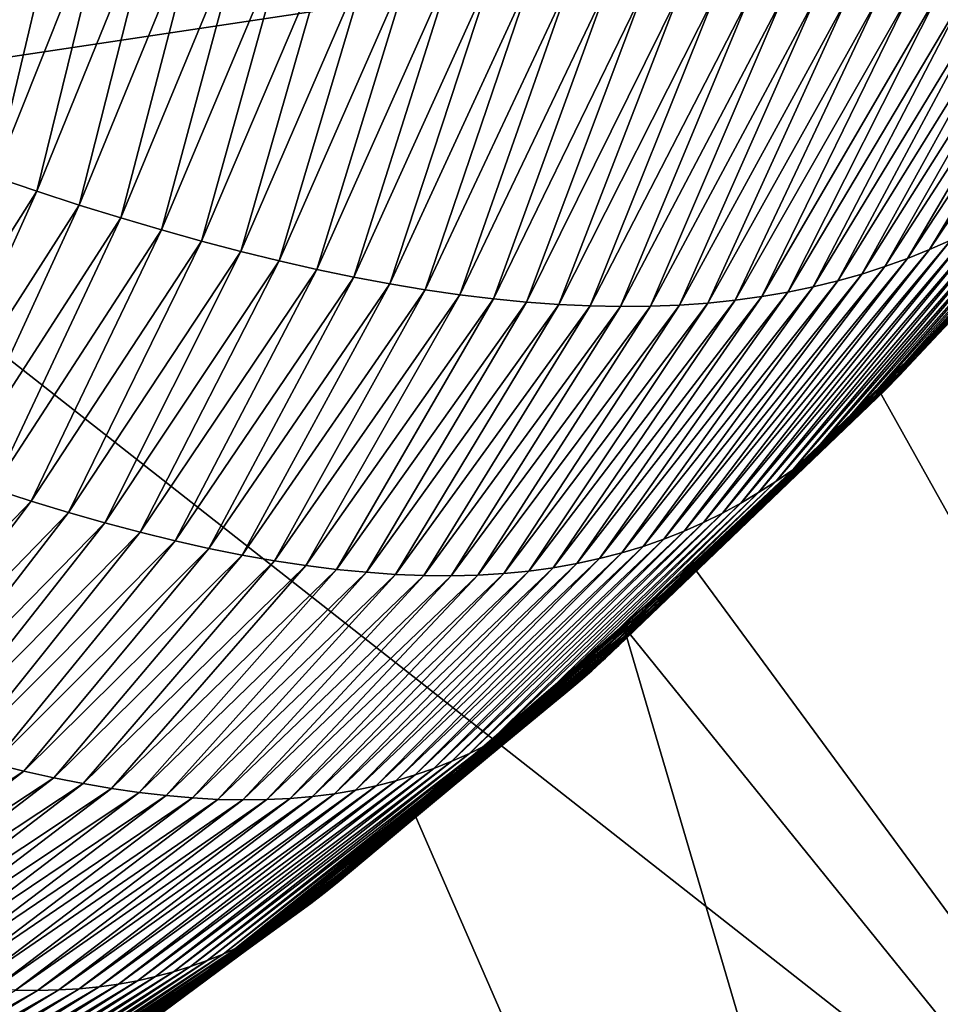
# Model space of a CAD drawing. Header units: millimetres. Extents: x -105 to 105, y -92 to 30.
# Tile 54 of 247: x 1.347 to 1.798, y -84.829 to -84.347. Entities that reach past the tile are written whole.
import ezdxf

# ---------------------------------------------------------------- set-up
doc = ezdxf.new("R2010")
doc.units = ezdxf.units.MM
doc.header["$LTSCALE"] = 59.53398
for name, color, linetype in [('36', 7, 'CONTINUOUS'), ('39', 7, 'CONTINUOUS'), ('48', 7, 'CONTINUOUS')]:
    doc.layers.add(name, color=color, linetype=linetype)

msp = doc.modelspace()

# ---------------------------------------------------------------- linework, layer by layer
at = {"layer": '36', "color": 7, "linetype": 'CONTINUOUS'}
for points in [[(1.80404, -84.49215, 58.3544), (2.25725, -85.40403, 58.60539), (1.76758, -84.52796, 58.3551), (1.80404, -84.49215, 58.3544)], [(1.76758, -84.52796, 58.3551), (2.25725, -85.40403, 58.60539), (1.67603, -84.61385, 58.35709), (1.76758, -84.52796, 58.3551)], [(1.67603, -84.61385, 58.35709), (2.25725, -85.40403, 58.60539), (1.64265, -84.64384, 58.3579), (1.67603, -84.61385, 58.35709)], [(1.64265, -84.64384, 58.3579), (1.93923, -85.6517, 58.61204), (1.53894, -84.73291, 58.36069), (1.64265, -84.64384, 58.3579)], [(2.25725, -85.40403, 58.60539), (1.93923, -85.6517, 58.61204), (1.64265, -84.64384, 58.3579), (2.25725, -85.40403, 58.60539)], [(1.53894, -84.73291, 58.36069), (1.93923, -85.6517, 58.61204), (1.40943, -84.836, 58.36475), (1.53894, -84.73291, 58.36069)]]:
    msp.add_3dface(points, dxfattribs=at)
at = {"layer": '39', "color": 7, "linetype": 'CONTINUOUS'}
for points in [[(1.34829, -84.26246, 58.28637), (1.29104, -84.40832, 58.29716), (1.32549, -84.25491, 58.28412), (1.34829, -84.26246, 58.28637)], [(1.31273, -84.4162, 58.29944), (1.29104, -84.40832, 58.29716), (1.34829, -84.26246, 58.28637), (1.31273, -84.4162, 58.29944)], [(1.37081, -84.26968, 58.2886), (1.31273, -84.4162, 58.29944), (1.34829, -84.26246, 58.28637), (1.37081, -84.26968, 58.2886)], [(1.33411, -84.4237, 58.30171), (1.31273, -84.4162, 58.29944), (1.37081, -84.26968, 58.2886), (1.33411, -84.4237, 58.30171)], [(1.39304, -84.27657, 58.29082), (1.33411, -84.4237, 58.30171), (1.37081, -84.26968, 58.2886), (1.39304, -84.27657, 58.29082)], [(1.35514, -84.43082, 58.30395), (1.33411, -84.4237, 58.30171), (1.39304, -84.27657, 58.29082), (1.35514, -84.43082, 58.30395)], [(1.41498, -84.28312, 58.29302), (1.35514, -84.43082, 58.30395), (1.39304, -84.27657, 58.29082), (1.41498, -84.28312, 58.29302)], [(1.37584, -84.43755, 58.30617), (1.35514, -84.43082, 58.30395), (1.41498, -84.28312, 58.29302), (1.37584, -84.43755, 58.30617)], [(1.43661, -84.28931, 58.29521), (1.37584, -84.43755, 58.30617), (1.41498, -84.28312, 58.29302), (1.43661, -84.28931, 58.29521)], [(1.39619, -84.44388, 58.30836), (1.37584, -84.43755, 58.30617), (1.43661, -84.28931, 58.29521), (1.39619, -84.44388, 58.30836)], [(1.45792, -84.29514, 58.29738), (1.39619, -84.44388, 58.30836), (1.43661, -84.28931, 58.29521), (1.45792, -84.29514, 58.29738)], [(1.41617, -84.44979, 58.31052), (1.39619, -84.44388, 58.30836), (1.45792, -84.29514, 58.29738), (1.41617, -84.44979, 58.31052)], [(1.47891, -84.30061, 58.29952), (1.41617, -84.44979, 58.31052), (1.45792, -84.29514, 58.29738), (1.47891, -84.30061, 58.29952)], [(1.43579, -84.45529, 58.31265), (1.41617, -84.44979, 58.31052), (1.47891, -84.30061, 58.29952), (1.43579, -84.45529, 58.31265)], [(1.49956, -84.30569, 58.30164), (1.43579, -84.45529, 58.31265), (1.47891, -84.30061, 58.29952), (1.49956, -84.30569, 58.30164)], [(1.45504, -84.46035, 58.31474), (1.43579, -84.45529, 58.31265), (1.49956, -84.30569, 58.30164), (1.45504, -84.46035, 58.31474)], [(1.51988, -84.31039, 58.30374), (1.45504, -84.46035, 58.31474), (1.49956, -84.30569, 58.30164), (1.51988, -84.31039, 58.30374)], [(1.47389, -84.46498, 58.31679), (1.45504, -84.46035, 58.31474), (1.51988, -84.31039, 58.30374), (1.47389, -84.46498, 58.31679)], [(1.53985, -84.3147, 58.30581), (1.47389, -84.46498, 58.31679), (1.51988, -84.31039, 58.30374), (1.53985, -84.3147, 58.30581)], [(1.49236, -84.46917, 58.31881), (1.47389, -84.46498, 58.31679), (1.53985, -84.3147, 58.30581), (1.49236, -84.46917, 58.31881)], [(1.55948, -84.31862, 58.30785), (1.49236, -84.46917, 58.31881), (1.53985, -84.3147, 58.30581), (1.55948, -84.31862, 58.30785)], [(1.80302, -84.45478, 58.34866), (1.79254, -84.45942, 58.34799), (1.89135, -84.31258, 58.34113), (1.80302, -84.45478, 58.34866)], [(1.89135, -84.31258, 58.34113), (1.79254, -84.45942, 58.34799), (1.87885, -84.31643, 58.34005), (1.89135, -84.31258, 58.34113)], [(1.51045, -84.47292, 58.32077), (1.49236, -84.46917, 58.31881), (1.55948, -84.31862, 58.30785), (1.51045, -84.47292, 58.32077)], [(1.57876, -84.32216, 58.30985), (1.51045, -84.47292, 58.32077), (1.55948, -84.31862, 58.30785), (1.57876, -84.32216, 58.30985)], [(1.79254, -84.45942, 58.34799), (1.78177, -84.46375, 58.34726), (1.87885, -84.31643, 58.34005), (1.79254, -84.45942, 58.34799)], [(1.87885, -84.31643, 58.34005), (1.78177, -84.46375, 58.34726), (1.86606, -84.31998, 58.33891), (1.87885, -84.31643, 58.34005)], [(1.52814, -84.47623, 58.32269), (1.51045, -84.47292, 58.32077), (1.57876, -84.32216, 58.30985), (1.52814, -84.47623, 58.32269)], [(1.5977, -84.3253, 58.31183), (1.52814, -84.47623, 58.32269), (1.57876, -84.32216, 58.30985), (1.5977, -84.3253, 58.31183)], [(1.77069, -84.46775, 58.34646), (1.75931, -84.47142, 58.34559), (1.85297, -84.3232, 58.33772), (1.77069, -84.46775, 58.34646)], [(1.85297, -84.3232, 58.33772), (1.75931, -84.47142, 58.34559), (1.83956, -84.32609, 58.33647), (1.85297, -84.3232, 58.33772)], [(1.78177, -84.46375, 58.34726), (1.77069, -84.46775, 58.34646), (1.86606, -84.31998, 58.33891), (1.78177, -84.46375, 58.34726)], [(1.86606, -84.31998, 58.33891), (1.77069, -84.46775, 58.34646), (1.85297, -84.3232, 58.33772), (1.86606, -84.31998, 58.33891)], [(1.54545, -84.47911, 58.32457), (1.52814, -84.47623, 58.32269), (1.5977, -84.3253, 58.31183), (1.54545, -84.47911, 58.32457)], [(1.61629, -84.32805, 58.31377), (1.54545, -84.47911, 58.32457), (1.5977, -84.3253, 58.31183), (1.61629, -84.32805, 58.31377)], [(1.56238, -84.48155, 58.32639), (1.54545, -84.47911, 58.32457), (1.61629, -84.32805, 58.31377), (1.56238, -84.48155, 58.32639)], [(1.63452, -84.33042, 58.31568), (1.56238, -84.48155, 58.32639), (1.61629, -84.32805, 58.31377), (1.63452, -84.33042, 58.31568)], [(1.7476, -84.47472, 58.34465), (1.73555, -84.47767, 58.34365), (1.82584, -84.32865, 58.33517), (1.7476, -84.47472, 58.34465)], [(1.82584, -84.32865, 58.33517), (1.73555, -84.47767, 58.34365), (1.8118, -84.33085, 58.33382), (1.82584, -84.32865, 58.33517)], [(1.75931, -84.47142, 58.34559), (1.7476, -84.47472, 58.34465), (1.83956, -84.32609, 58.33647), (1.75931, -84.47142, 58.34559)], [(1.83956, -84.32609, 58.33647), (1.7476, -84.47472, 58.34465), (1.82584, -84.32865, 58.33517), (1.83956, -84.32609, 58.33647)], [(1.57892, -84.48356, 58.32817), (1.56238, -84.48155, 58.32639), (1.63452, -84.33042, 58.31568), (1.57892, -84.48356, 58.32817)], [(1.65241, -84.33239, 58.31755), (1.57892, -84.48356, 58.32817), (1.63452, -84.33042, 58.31568), (1.65241, -84.33239, 58.31755)], [(1.59507, -84.48514, 58.32988), (1.57892, -84.48356, 58.32817), (1.65241, -84.33239, 58.31755), (1.59507, -84.48514, 58.32988)], [(1.66994, -84.33398, 58.31938), (1.59507, -84.48514, 58.32988), (1.65241, -84.33239, 58.31755), (1.66994, -84.33398, 58.31938)], [(1.61083, -84.48628, 58.33155), (1.59507, -84.48514, 58.32988), (1.66994, -84.33398, 58.31938), (1.61083, -84.48628, 58.33155)], [(1.68712, -84.33518, 58.32117), (1.61083, -84.48628, 58.33155), (1.66994, -84.33398, 58.31938), (1.68712, -84.33518, 58.32117)], [(1.71043, -84.48243, 58.34143), (1.69733, -84.48423, 58.34021), (1.78271, -84.33419, 58.33095), (1.71043, -84.48243, 58.34143)], [(1.78271, -84.33419, 58.33095), (1.69733, -84.48423, 58.34021), (1.76766, -84.33531, 58.32944), (1.78271, -84.33419, 58.33095)], [(1.72317, -84.48024, 58.34257), (1.71043, -84.48243, 58.34143), (1.79742, -84.3327, 58.33241), (1.72317, -84.48024, 58.34257)], [(1.79742, -84.3327, 58.33241), (1.71043, -84.48243, 58.34143), (1.78271, -84.33419, 58.33095), (1.79742, -84.3327, 58.33241)], [(1.73555, -84.47767, 58.34365), (1.72317, -84.48024, 58.34257), (1.8118, -84.33085, 58.33382), (1.73555, -84.47767, 58.34365)], [(1.8118, -84.33085, 58.33382), (1.72317, -84.48024, 58.34257), (1.79742, -84.3327, 58.33241), (1.8118, -84.33085, 58.33382)], [(1.62621, -84.487, 58.33315), (1.61083, -84.48628, 58.33155), (1.68712, -84.33518, 58.32117), (1.62621, -84.487, 58.33315)], [(1.70394, -84.33598, 58.32292), (1.62621, -84.487, 58.33315), (1.68712, -84.33518, 58.32117), (1.70394, -84.33598, 58.32292)], [(1.6412, -84.4873, 58.33469), (1.62621, -84.487, 58.33315), (1.70394, -84.33598, 58.32292), (1.6412, -84.4873, 58.33469)], [(1.72041, -84.3364, 58.32462), (1.6412, -84.4873, 58.33469), (1.70394, -84.33598, 58.32292), (1.72041, -84.3364, 58.32462)], [(1.65581, -84.48716, 58.33617), (1.6412, -84.4873, 58.33469), (1.72041, -84.3364, 58.32462), (1.65581, -84.48716, 58.33617)], [(1.73651, -84.33642, 58.32628), (1.65581, -84.48716, 58.33617), (1.72041, -84.3364, 58.32462), (1.73651, -84.33642, 58.32628)], [(1.67003, -84.4866, 58.33759), (1.65581, -84.48716, 58.33617), (1.73651, -84.33642, 58.32628), (1.67003, -84.4866, 58.33759)], [(1.68387, -84.48562, 58.33893), (1.67003, -84.4866, 58.33759), (1.75226, -84.33606, 58.32788), (1.68387, -84.48562, 58.33893)], [(1.75226, -84.33606, 58.32788), (1.67003, -84.4866, 58.33759), (1.73651, -84.33642, 58.32628), (1.75226, -84.33606, 58.32788)], [(1.69733, -84.48423, 58.34021), (1.68387, -84.48562, 58.33893), (1.76766, -84.33531, 58.32944), (1.69733, -84.48423, 58.34021)], [(1.76766, -84.33531, 58.32944), (1.68387, -84.48562, 58.33893), (1.75226, -84.33606, 58.32788), (1.76766, -84.33531, 58.32944)], [(1.79827, -84.49892, 58.35465), (1.79154, -84.50638, 58.35489), (1.91866, -84.37184, 58.35242), (1.79827, -84.49892, 58.35465)], [(1.91866, -84.37184, 58.35242), (1.79154, -84.50638, 58.35489), (1.91075, -84.3793, 58.35238), (1.91866, -84.37184, 58.35242)], [(1.79154, -84.50638, 58.35489), (1.78475, -84.51379, 58.35512), (1.91075, -84.3793, 58.35238), (1.79154, -84.50638, 58.35489)], [(1.91075, -84.3793, 58.35238), (1.78475, -84.51379, 58.35512), (1.90273, -84.38667, 58.35231), (1.91075, -84.3793, 58.35238)], [(1.78475, -84.51379, 58.35512), (1.77785, -84.52108, 58.35532), (1.90273, -84.38667, 58.35231), (1.78475, -84.51379, 58.35512)], [(1.90273, -84.38667, 58.35231), (1.77785, -84.52108, 58.35532), (1.89459, -84.39389, 58.35221), (1.90273, -84.38667, 58.35231)], [(1.77785, -84.52108, 58.35532), (1.77085, -84.52822, 58.35549), (1.89459, -84.39389, 58.35221), (1.77785, -84.52108, 58.35532)], [(1.89459, -84.39389, 58.35221), (1.77085, -84.52822, 58.35549), (1.88631, -84.40094, 58.35207), (1.89459, -84.39389, 58.35221)], [(1.77085, -84.52822, 58.35549), (1.76371, -84.5352, 58.35561), (1.88631, -84.40094, 58.35207), (1.77085, -84.52822, 58.35549)], [(1.88631, -84.40094, 58.35207), (1.76371, -84.5352, 58.35561), (1.87787, -84.40782, 58.35189), (1.88631, -84.40094, 58.35207)], [(1.76371, -84.5352, 58.35561), (1.75643, -84.54202, 58.3557), (1.87787, -84.40782, 58.35189), (1.76371, -84.5352, 58.35561)], [(1.87787, -84.40782, 58.35189), (1.75643, -84.54202, 58.3557), (1.86926, -84.4145, 58.35167), (1.87787, -84.40782, 58.35189)], [(1.75643, -84.54202, 58.3557), (1.74899, -84.54865, 58.35575), (1.86926, -84.4145, 58.35167), (1.75643, -84.54202, 58.3557)], [(1.86926, -84.4145, 58.35167), (1.74899, -84.54865, 58.35575), (1.86047, -84.42099, 58.3514), (1.86926, -84.4145, 58.35167)], [(1.74899, -84.54865, 58.35575), (1.74137, -84.55508, 58.35574), (1.86047, -84.42099, 58.3514), (1.74899, -84.54865, 58.35575)], [(1.86047, -84.42099, 58.3514), (1.74137, -84.55508, 58.35574), (1.85148, -84.42725, 58.35109), (1.86047, -84.42099, 58.3514)], [(1.35514, -84.43082, 58.30395), (1.27566, -84.55615, 58.31257), (1.33411, -84.4237, 58.30171), (1.35514, -84.43082, 58.30395)], [(1.74137, -84.55508, 58.35574), (1.73356, -84.5613, 58.35569), (1.85148, -84.42725, 58.35109), (1.74137, -84.55508, 58.35574)], [(1.85148, -84.42725, 58.35109), (1.73356, -84.5613, 58.35569), (1.84227, -84.43329, 58.35072), (1.85148, -84.42725, 58.35109)], [(1.29537, -84.56341, 58.31481), (1.27566, -84.55615, 58.31257), (1.35514, -84.43082, 58.30395), (1.29537, -84.56341, 58.31481)], [(1.37584, -84.43755, 58.30617), (1.29537, -84.56341, 58.31481), (1.35514, -84.43082, 58.30395), (1.37584, -84.43755, 58.30617)], [(1.73356, -84.5613, 58.35569), (1.72554, -84.56728, 58.35558), (1.84227, -84.43329, 58.35072), (1.73356, -84.5613, 58.35569)], [(1.84227, -84.43329, 58.35072), (1.72554, -84.56728, 58.35558), (1.83283, -84.43907, 58.35029), (1.84227, -84.43329, 58.35072)], [(1.31473, -84.57025, 58.31702), (1.29537, -84.56341, 58.31481), (1.37584, -84.43755, 58.30617), (1.31473, -84.57025, 58.31702)], [(1.39619, -84.44388, 58.30836), (1.31473, -84.57025, 58.31702), (1.37584, -84.43755, 58.30617), (1.39619, -84.44388, 58.30836)], [(1.72554, -84.56728, 58.35558), (1.71731, -84.57301, 58.35541), (1.83283, -84.43907, 58.35029), (1.72554, -84.56728, 58.35558)], [(1.83283, -84.43907, 58.35029), (1.71731, -84.57301, 58.35541), (1.82316, -84.44459, 58.34981), (1.83283, -84.43907, 58.35029)], [(1.33372, -84.57667, 58.3192), (1.31473, -84.57025, 58.31702), (1.39619, -84.44388, 58.30836), (1.33372, -84.57667, 58.3192)], [(1.41617, -84.44979, 58.31052), (1.33372, -84.57667, 58.3192), (1.39619, -84.44388, 58.30836), (1.41617, -84.44979, 58.31052)], [(1.71731, -84.57301, 58.35541), (1.70883, -84.57847, 58.35518), (1.82316, -84.44459, 58.34981), (1.71731, -84.57301, 58.35541)], [(1.82316, -84.44459, 58.34981), (1.70883, -84.57847, 58.35518), (1.81322, -84.44983, 58.34927), (1.82316, -84.44459, 58.34981)], [(1.35233, -84.58266, 58.32133), (1.33372, -84.57667, 58.3192), (1.41617, -84.44979, 58.31052), (1.35233, -84.58266, 58.32133)], [(1.43579, -84.45529, 58.31265), (1.35233, -84.58266, 58.32133), (1.41617, -84.44979, 58.31052), (1.43579, -84.45529, 58.31265)], [(1.70883, -84.57847, 58.35518), (1.7001, -84.58364, 58.35488), (1.81322, -84.44983, 58.34927), (1.70883, -84.57847, 58.35518)], [(1.81322, -84.44983, 58.34927), (1.7001, -84.58364, 58.35488), (1.80302, -84.45478, 58.34866), (1.81322, -84.44983, 58.34927)], [(1.7001, -84.58364, 58.35488), (1.6911, -84.58853, 58.35451), (1.80302, -84.45478, 58.34866), (1.7001, -84.58364, 58.35488)], [(1.80302, -84.45478, 58.34866), (1.6911, -84.58853, 58.35451), (1.79254, -84.45942, 58.34799), (1.80302, -84.45478, 58.34866)], [(1.37055, -84.5882, 58.32342), (1.35233, -84.58266, 58.32133), (1.43579, -84.45529, 58.31265), (1.37055, -84.5882, 58.32342)], [(1.45504, -84.46035, 58.31474), (1.37055, -84.5882, 58.32342), (1.43579, -84.45529, 58.31265), (1.45504, -84.46035, 58.31474)], [(1.6911, -84.58853, 58.35451), (1.68183, -84.5931, 58.35407), (1.79254, -84.45942, 58.34799), (1.6911, -84.58853, 58.35451)], [(1.79254, -84.45942, 58.34799), (1.68183, -84.5931, 58.35407), (1.78177, -84.46375, 58.34726), (1.79254, -84.45942, 58.34799)], [(1.38838, -84.59329, 58.32547), (1.37055, -84.5882, 58.32342), (1.45504, -84.46035, 58.31474), (1.38838, -84.59329, 58.32547)], [(1.47389, -84.46498, 58.31679), (1.38838, -84.59329, 58.32547), (1.45504, -84.46035, 58.31474), (1.47389, -84.46498, 58.31679)], [(1.68183, -84.5931, 58.35407), (1.67226, -84.59734, 58.35356), (1.78177, -84.46375, 58.34726), (1.68183, -84.5931, 58.35407)], [(1.78177, -84.46375, 58.34726), (1.67226, -84.59734, 58.35356), (1.77069, -84.46775, 58.34646), (1.78177, -84.46375, 58.34726)], [(1.40581, -84.59792, 58.32746), (1.38838, -84.59329, 58.32547), (1.47389, -84.46498, 58.31679), (1.40581, -84.59792, 58.32746)], [(1.49236, -84.46917, 58.31881), (1.40581, -84.59792, 58.32746), (1.47389, -84.46498, 58.31679), (1.49236, -84.46917, 58.31881)], [(1.42284, -84.60209, 58.32941), (1.40581, -84.59792, 58.32746), (1.49236, -84.46917, 58.31881), (1.42284, -84.60209, 58.32941)], [(1.51045, -84.47292, 58.32077), (1.42284, -84.60209, 58.32941), (1.49236, -84.46917, 58.31881), (1.51045, -84.47292, 58.32077)], [(1.67226, -84.59734, 58.35356), (1.6624, -84.60125, 58.35298), (1.77069, -84.46775, 58.34646), (1.67226, -84.59734, 58.35356)], [(1.77069, -84.46775, 58.34646), (1.6624, -84.60125, 58.35298), (1.75931, -84.47142, 58.34559), (1.77069, -84.46775, 58.34646)], [(1.43946, -84.6058, 58.3313), (1.42284, -84.60209, 58.32941), (1.51045, -84.47292, 58.32077), (1.43946, -84.6058, 58.3313)], [(1.52814, -84.47623, 58.32269), (1.43946, -84.6058, 58.3313), (1.51045, -84.47292, 58.32077), (1.52814, -84.47623, 58.32269)], [(1.6624, -84.60125, 58.35298), (1.65222, -84.60481, 58.35232), (1.75931, -84.47142, 58.34559), (1.6624, -84.60125, 58.35298)], [(1.75931, -84.47142, 58.34559), (1.65222, -84.60481, 58.35232), (1.7476, -84.47472, 58.34465), (1.75931, -84.47142, 58.34559)], [(1.45569, -84.60905, 58.33313), (1.43946, -84.6058, 58.3313), (1.52814, -84.47623, 58.32269), (1.45569, -84.60905, 58.33313)], [(1.54545, -84.47911, 58.32457), (1.45569, -84.60905, 58.33313), (1.52814, -84.47623, 58.32269), (1.54545, -84.47911, 58.32457)], [(1.64171, -84.608, 58.35158), (1.63086, -84.61082, 58.35076), (1.73555, -84.47767, 58.34365), (1.64171, -84.608, 58.35158)], [(1.73555, -84.47767, 58.34365), (1.63086, -84.61082, 58.35076), (1.72317, -84.48024, 58.34257), (1.73555, -84.47767, 58.34365)], [(1.65222, -84.60481, 58.35232), (1.64171, -84.608, 58.35158), (1.7476, -84.47472, 58.34465), (1.65222, -84.60481, 58.35232)], [(1.7476, -84.47472, 58.34465), (1.64171, -84.608, 58.35158), (1.73555, -84.47767, 58.34365), (1.7476, -84.47472, 58.34465)], [(1.47151, -84.61184, 58.3349), (1.45569, -84.60905, 58.33313), (1.54545, -84.47911, 58.32457), (1.47151, -84.61184, 58.3349)], [(1.56238, -84.48155, 58.32639), (1.47151, -84.61184, 58.3349), (1.54545, -84.47911, 58.32457), (1.56238, -84.48155, 58.32639)], [(1.48694, -84.61418, 58.33662), (1.47151, -84.61184, 58.3349), (1.56238, -84.48155, 58.32639), (1.48694, -84.61418, 58.33662)], [(1.57892, -84.48356, 58.32817), (1.48694, -84.61418, 58.33662), (1.56238, -84.48155, 58.32639), (1.57892, -84.48356, 58.32817)], [(1.50197, -84.61608, 58.33827), (1.48694, -84.61418, 58.33662), (1.57892, -84.48356, 58.32817), (1.50197, -84.61608, 58.33827)], [(1.59507, -84.48514, 58.32988), (1.50197, -84.61608, 58.33827), (1.57892, -84.48356, 58.32817), (1.59507, -84.48514, 58.32988)], [(1.61966, -84.61324, 58.34986), (1.60811, -84.61527, 58.34888), (1.71043, -84.48243, 58.34143), (1.61966, -84.61324, 58.34986)], [(1.71043, -84.48243, 58.34143), (1.60811, -84.61527, 58.34888), (1.69733, -84.48423, 58.34021), (1.71043, -84.48243, 58.34143)], [(1.63086, -84.61082, 58.35076), (1.61966, -84.61324, 58.34986), (1.72317, -84.48024, 58.34257), (1.63086, -84.61082, 58.35076)], [(1.72317, -84.48024, 58.34257), (1.61966, -84.61324, 58.34986), (1.71043, -84.48243, 58.34143), (1.72317, -84.48024, 58.34257)], [(1.51661, -84.61752, 58.33985), (1.50197, -84.61608, 58.33827), (1.59507, -84.48514, 58.32988), (1.51661, -84.61752, 58.33985)], [(1.61083, -84.48628, 58.33155), (1.51661, -84.61752, 58.33985), (1.59507, -84.48514, 58.32988), (1.61083, -84.48628, 58.33155)], [(1.53085, -84.61852, 58.34136), (1.51661, -84.61752, 58.33985), (1.61083, -84.48628, 58.33155), (1.53085, -84.61852, 58.34136)], [(1.62621, -84.487, 58.33315), (1.53085, -84.61852, 58.34136), (1.61083, -84.48628, 58.33155), (1.62621, -84.487, 58.33315)], [(1.5447, -84.61907, 58.34281), (1.53085, -84.61852, 58.34136), (1.62621, -84.487, 58.33315), (1.5447, -84.61907, 58.34281)], [(1.6412, -84.4873, 58.33469), (1.5447, -84.61907, 58.34281), (1.62621, -84.487, 58.33315), (1.6412, -84.4873, 58.33469)], [(1.55816, -84.61918, 58.34418), (1.5447, -84.61907, 58.34281), (1.6412, -84.4873, 58.33469), (1.55816, -84.61918, 58.34418)], [(1.57123, -84.61885, 58.34547), (1.55816, -84.61918, 58.34418), (1.65581, -84.48716, 58.33617), (1.57123, -84.61885, 58.34547)], [(1.65581, -84.48716, 58.33617), (1.55816, -84.61918, 58.34418), (1.6412, -84.4873, 58.33469), (1.65581, -84.48716, 58.33617)], [(1.5839, -84.61809, 58.34669), (1.57123, -84.61885, 58.34547), (1.67003, -84.4866, 58.33759), (1.5839, -84.61809, 58.34669)], [(1.67003, -84.4866, 58.33759), (1.57123, -84.61885, 58.34547), (1.65581, -84.48716, 58.33617), (1.67003, -84.4866, 58.33759)], [(1.5962, -84.61689, 58.34783), (1.5839, -84.61809, 58.34669), (1.68387, -84.48562, 58.33893), (1.5962, -84.61689, 58.34783)], [(1.68387, -84.48562, 58.33893), (1.5839, -84.61809, 58.34669), (1.67003, -84.4866, 58.33759), (1.68387, -84.48562, 58.33893)], [(1.60811, -84.61527, 58.34888), (1.5962, -84.61689, 58.34783), (1.69733, -84.48423, 58.34021), (1.60811, -84.61527, 58.34888)], [(1.69733, -84.48423, 58.34021), (1.5962, -84.61689, 58.34783), (1.68387, -84.48562, 58.33893), (1.69733, -84.48423, 58.34021)], [(1.80404, -84.49215, 58.3544), (1.76758, -84.52796, 58.3551), (1.67111, -84.62004, 58.35747), (1.80404, -84.49215, 58.3544)], [(1.80404, -84.49215, 58.3544), (1.67111, -84.62004, 58.35747), (1.79827, -84.49892, 58.35465), (1.80404, -84.49215, 58.3544)], [(1.67111, -84.62004, 58.35747), (1.66509, -84.6269, 58.35785), (1.79827, -84.49892, 58.35465), (1.67111, -84.62004, 58.35747)], [(1.79827, -84.49892, 58.35465), (1.66509, -84.6269, 58.35785), (1.79154, -84.50638, 58.35489), (1.79827, -84.49892, 58.35465)], [(1.66509, -84.6269, 58.35785), (1.65902, -84.63372, 58.35821), (1.79154, -84.50638, 58.35489), (1.66509, -84.6269, 58.35785)], [(1.79154, -84.50638, 58.35489), (1.65902, -84.63372, 58.35821), (1.78475, -84.51379, 58.35512), (1.79154, -84.50638, 58.35489)], [(1.65902, -84.63372, 58.35821), (1.65286, -84.64043, 58.35855), (1.78475, -84.51379, 58.35512), (1.65902, -84.63372, 58.35821)], [(1.78475, -84.51379, 58.35512), (1.65286, -84.64043, 58.35855), (1.77785, -84.52108, 58.35532), (1.78475, -84.51379, 58.35512)], [(1.65286, -84.64043, 58.35855), (1.6466, -84.64699, 58.35886), (1.77785, -84.52108, 58.35532), (1.65286, -84.64043, 58.35855)], [(1.77785, -84.52108, 58.35532), (1.6466, -84.64699, 58.35886), (1.77085, -84.52822, 58.35549), (1.77785, -84.52108, 58.35532)], [(1.6466, -84.64699, 58.35886), (1.64023, -84.6534, 58.35913), (1.77085, -84.52822, 58.35549), (1.6466, -84.64699, 58.35886)], [(1.77085, -84.52822, 58.35549), (1.64023, -84.6534, 58.35913), (1.76371, -84.5352, 58.35561), (1.77085, -84.52822, 58.35549)], [(1.76758, -84.52796, 58.3551), (1.67603, -84.61385, 58.35709), (1.67111, -84.62004, 58.35747), (1.76758, -84.52796, 58.3551)], [(1.64023, -84.6534, 58.35913), (1.63373, -84.65966, 58.35936), (1.76371, -84.5352, 58.35561), (1.64023, -84.6534, 58.35913)], [(1.76371, -84.5352, 58.35561), (1.63373, -84.65966, 58.35936), (1.75643, -84.54202, 58.3557), (1.76371, -84.5352, 58.35561)], [(1.63373, -84.65966, 58.35936), (1.62708, -84.66574, 58.35954), (1.75643, -84.54202, 58.3557), (1.63373, -84.65966, 58.35936)], [(1.75643, -84.54202, 58.3557), (1.62708, -84.66574, 58.35954), (1.74899, -84.54865, 58.35575), (1.75643, -84.54202, 58.3557)], [(1.62708, -84.66574, 58.35954), (1.62028, -84.67164, 58.35969), (1.74899, -84.54865, 58.35575), (1.62708, -84.66574, 58.35954)], [(1.74899, -84.54865, 58.35575), (1.62028, -84.67164, 58.35969), (1.74137, -84.55508, 58.35574), (1.74899, -84.54865, 58.35575)], [(1.62028, -84.67164, 58.35969), (1.6133, -84.67733, 58.35978), (1.74137, -84.55508, 58.35574), (1.62028, -84.67164, 58.35969)], [(1.74137, -84.55508, 58.35574), (1.6133, -84.67733, 58.35978), (1.73356, -84.5613, 58.35569), (1.74137, -84.55508, 58.35574)], [(1.6133, -84.67733, 58.35978), (1.60614, -84.6828, 58.35981), (1.73356, -84.5613, 58.35569), (1.6133, -84.67733, 58.35978)], [(1.73356, -84.5613, 58.35569), (1.60614, -84.6828, 58.35981), (1.72554, -84.56728, 58.35558), (1.73356, -84.5613, 58.35569)], [(1.60614, -84.6828, 58.35981), (1.59878, -84.68803, 58.35979), (1.72554, -84.56728, 58.35558), (1.60614, -84.6828, 58.35981)], [(1.72554, -84.56728, 58.35558), (1.59878, -84.68803, 58.35979), (1.71731, -84.57301, 58.35541), (1.72554, -84.56728, 58.35558)], [(1.59878, -84.68803, 58.35979), (1.5912, -84.69301, 58.3597), (1.71731, -84.57301, 58.35541), (1.59878, -84.68803, 58.35979)], [(1.71731, -84.57301, 58.35541), (1.5912, -84.69301, 58.3597), (1.70883, -84.57847, 58.35518), (1.71731, -84.57301, 58.35541)], [(1.35233, -84.58266, 58.32133), (1.25265, -84.68627, 58.32743), (1.33372, -84.57667, 58.3192), (1.35233, -84.58266, 58.32133)], [(1.5912, -84.69301, 58.3597), (1.58339, -84.69772, 58.35955), (1.70883, -84.57847, 58.35518), (1.5912, -84.69301, 58.3597)], [(1.70883, -84.57847, 58.35518), (1.58339, -84.69772, 58.35955), (1.7001, -84.58364, 58.35488), (1.70883, -84.57847, 58.35518)], [(1.26959, -84.69214, 58.32947), (1.25265, -84.68627, 58.32743), (1.35233, -84.58266, 58.32133), (1.26959, -84.69214, 58.32947)], [(1.37055, -84.5882, 58.32342), (1.26959, -84.69214, 58.32947), (1.35233, -84.58266, 58.32133), (1.37055, -84.5882, 58.32342)], [(1.58339, -84.69772, 58.35955), (1.57534, -84.70215, 58.35933), (1.7001, -84.58364, 58.35488), (1.58339, -84.69772, 58.35955)], [(1.7001, -84.58364, 58.35488), (1.57534, -84.70215, 58.35933), (1.6911, -84.58853, 58.35451), (1.7001, -84.58364, 58.35488)], [(1.28616, -84.69758, 58.33146), (1.26959, -84.69214, 58.32947), (1.37055, -84.5882, 58.32342), (1.28616, -84.69758, 58.33146)], [(1.38838, -84.59329, 58.32547), (1.28616, -84.69758, 58.33146), (1.37055, -84.5882, 58.32342), (1.38838, -84.59329, 58.32547)], [(1.57534, -84.70215, 58.35933), (1.56705, -84.7063, 58.35904), (1.6911, -84.58853, 58.35451), (1.57534, -84.70215, 58.35933)], [(1.6911, -84.58853, 58.35451), (1.56705, -84.7063, 58.35904), (1.68183, -84.5931, 58.35407), (1.6911, -84.58853, 58.35451)], [(1.30237, -84.70258, 58.33339), (1.28616, -84.69758, 58.33146), (1.38838, -84.59329, 58.32547), (1.30237, -84.70258, 58.33339)], [(1.40581, -84.59792, 58.32746), (1.30237, -84.70258, 58.33339), (1.38838, -84.59329, 58.32547), (1.40581, -84.59792, 58.32746)], [(1.56705, -84.7063, 58.35904), (1.55848, -84.71013, 58.35868), (1.68183, -84.5931, 58.35407), (1.56705, -84.7063, 58.35904)], [(1.68183, -84.5931, 58.35407), (1.55848, -84.71013, 58.35868), (1.67226, -84.59734, 58.35356), (1.68183, -84.5931, 58.35407)], [(1.31819, -84.70715, 58.33528), (1.30237, -84.70258, 58.33339), (1.40581, -84.59792, 58.32746), (1.31819, -84.70715, 58.33528)], [(1.42284, -84.60209, 58.32941), (1.31819, -84.70715, 58.33528), (1.40581, -84.59792, 58.32746), (1.42284, -84.60209, 58.32941)], [(1.55848, -84.71013, 58.35868), (1.54964, -84.71365, 58.35824), (1.67226, -84.59734, 58.35356), (1.55848, -84.71013, 58.35868)], [(1.67226, -84.59734, 58.35356), (1.54964, -84.71365, 58.35824), (1.6624, -84.60125, 58.35298), (1.67226, -84.59734, 58.35356)], [(1.33364, -84.71128, 58.33711), (1.31819, -84.70715, 58.33528), (1.42284, -84.60209, 58.32941), (1.33364, -84.71128, 58.33711)], [(1.43946, -84.6058, 58.3313), (1.33364, -84.71128, 58.33711), (1.42284, -84.60209, 58.32941), (1.43946, -84.6058, 58.3313)], [(1.54964, -84.71365, 58.35824), (1.54052, -84.71684, 58.35773), (1.6624, -84.60125, 58.35298), (1.54964, -84.71365, 58.35824)], [(1.6624, -84.60125, 58.35298), (1.54052, -84.71684, 58.35773), (1.65222, -84.60481, 58.35232), (1.6624, -84.60125, 58.35298)], [(1.34872, -84.71497, 58.33889), (1.33364, -84.71128, 58.33711), (1.43946, -84.6058, 58.3313), (1.34872, -84.71497, 58.33889)], [(1.45569, -84.60905, 58.33313), (1.34872, -84.71497, 58.33889), (1.43946, -84.6058, 58.3313), (1.45569, -84.60905, 58.33313)], [(1.36342, -84.71823, 58.3406), (1.34872, -84.71497, 58.33889), (1.45569, -84.60905, 58.33313), (1.36342, -84.71823, 58.3406)], [(1.47151, -84.61184, 58.3349), (1.36342, -84.71823, 58.3406), (1.45569, -84.60905, 58.33313), (1.47151, -84.61184, 58.3349)], [(1.5311, -84.71968, 58.35713), (1.52136, -84.72217, 58.35646), (1.64171, -84.608, 58.35158), (1.5311, -84.71968, 58.35713)], [(1.64171, -84.608, 58.35158), (1.52136, -84.72217, 58.35646), (1.63086, -84.61082, 58.35076), (1.64171, -84.608, 58.35158)], [(1.54052, -84.71684, 58.35773), (1.5311, -84.71968, 58.35713), (1.65222, -84.60481, 58.35232), (1.54052, -84.71684, 58.35773)], [(1.65222, -84.60481, 58.35232), (1.5311, -84.71968, 58.35713), (1.64171, -84.608, 58.35158), (1.65222, -84.60481, 58.35232)], [(1.37775, -84.72105, 58.34225), (1.36342, -84.71823, 58.3406), (1.47151, -84.61184, 58.3349), (1.37775, -84.72105, 58.34225)], [(1.48694, -84.61418, 58.33662), (1.37775, -84.72105, 58.34225), (1.47151, -84.61184, 58.3349), (1.48694, -84.61418, 58.33662)], [(1.51132, -84.7243, 58.35571), (1.50094, -84.72604, 58.35488), (1.61966, -84.61324, 58.34986), (1.51132, -84.7243, 58.35571)], [(1.61966, -84.61324, 58.34986), (1.50094, -84.72604, 58.35488), (1.60811, -84.61527, 58.34888), (1.61966, -84.61324, 58.34986)], [(1.52136, -84.72217, 58.35646), (1.51132, -84.7243, 58.35571), (1.63086, -84.61082, 58.35076), (1.52136, -84.72217, 58.35646)], [(1.63086, -84.61082, 58.35076), (1.51132, -84.7243, 58.35571), (1.61966, -84.61324, 58.34986), (1.63086, -84.61082, 58.35076)], [(1.67603, -84.61385, 58.35709), (1.64265, -84.64384, 58.3579), (1.53779, -84.73549, 58.36101), (1.67603, -84.61385, 58.35709)], [(1.67603, -84.61385, 58.35709), (1.53779, -84.73549, 58.36101), (1.67111, -84.62004, 58.35747), (1.67603, -84.61385, 58.35709)], [(1.3917, -84.72345, 58.34384), (1.37775, -84.72105, 58.34225), (1.48694, -84.61418, 58.33662), (1.3917, -84.72345, 58.34384)], [(1.50197, -84.61608, 58.33827), (1.3917, -84.72345, 58.34384), (1.48694, -84.61418, 58.33662), (1.50197, -84.61608, 58.33827)], [(1.40529, -84.72542, 58.34536), (1.3917, -84.72345, 58.34384), (1.50197, -84.61608, 58.33827), (1.40529, -84.72542, 58.34536)], [(1.51661, -84.61752, 58.33985), (1.40529, -84.72542, 58.34536), (1.50197, -84.61608, 58.33827), (1.51661, -84.61752, 58.33985)], [(1.41852, -84.72696, 58.34682), (1.40529, -84.72542, 58.34536), (1.51661, -84.61752, 58.33985), (1.41852, -84.72696, 58.34682)], [(1.53085, -84.61852, 58.34136), (1.41852, -84.72696, 58.34682), (1.51661, -84.61752, 58.33985), (1.53085, -84.61852, 58.34136)], [(1.43137, -84.72808, 58.3482), (1.41852, -84.72696, 58.34682), (1.53085, -84.61852, 58.34136), (1.43137, -84.72808, 58.3482)], [(1.5447, -84.61907, 58.34281), (1.43137, -84.72808, 58.3482), (1.53085, -84.61852, 58.34136), (1.5447, -84.61907, 58.34281)], [(1.46776, -84.72892, 58.3519), (1.45599, -84.72906, 58.35074), (1.57123, -84.61885, 58.34547), (1.46776, -84.72892, 58.3519)], [(1.57123, -84.61885, 58.34547), (1.45599, -84.72906, 58.35074), (1.55816, -84.61918, 58.34418), (1.57123, -84.61885, 58.34547)], [(1.47917, -84.72836, 58.35297), (1.46776, -84.72892, 58.3519), (1.5839, -84.61809, 58.34669), (1.47917, -84.72836, 58.35297)], [(1.5839, -84.61809, 58.34669), (1.46776, -84.72892, 58.3519), (1.57123, -84.61885, 58.34547), (1.5839, -84.61809, 58.34669)], [(1.49023, -84.7274, 58.35396), (1.47917, -84.72836, 58.35297), (1.5962, -84.61689, 58.34783), (1.49023, -84.7274, 58.35396)], [(1.5962, -84.61689, 58.34783), (1.47917, -84.72836, 58.35297), (1.5839, -84.61809, 58.34669), (1.5962, -84.61689, 58.34783)], [(1.50094, -84.72604, 58.35488), (1.49023, -84.7274, 58.35396), (1.60811, -84.61527, 58.34888), (1.50094, -84.72604, 58.35488)], [(1.60811, -84.61527, 58.34888), (1.49023, -84.7274, 58.35396), (1.5962, -84.61689, 58.34783), (1.60811, -84.61527, 58.34888)], [(1.44386, -84.72878, 58.34951), (1.43137, -84.72808, 58.3482), (1.5447, -84.61907, 58.34281), (1.44386, -84.72878, 58.34951)], [(1.55816, -84.61918, 58.34418), (1.44386, -84.72878, 58.34951), (1.5447, -84.61907, 58.34281), (1.55816, -84.61918, 58.34418)], [(1.45599, -84.72906, 58.35074), (1.44386, -84.72878, 58.34951), (1.55816, -84.61918, 58.34418), (1.45599, -84.72906, 58.35074)], [(1.53779, -84.73549, 58.36101), (1.5321, -84.74148, 58.36144), (1.67111, -84.62004, 58.35747), (1.53779, -84.73549, 58.36101)], [(1.67111, -84.62004, 58.35747), (1.5321, -84.74148, 58.36144), (1.66509, -84.6269, 58.35785), (1.67111, -84.62004, 58.35747)], [(1.5321, -84.74148, 58.36144), (1.52633, -84.74741, 58.36184), (1.66509, -84.6269, 58.35785), (1.5321, -84.74148, 58.36144)], [(1.66509, -84.6269, 58.35785), (1.52633, -84.74741, 58.36184), (1.65902, -84.63372, 58.35821), (1.66509, -84.6269, 58.35785)], [(1.52633, -84.74741, 58.36184), (1.52048, -84.75322, 58.36221), (1.65902, -84.63372, 58.35821), (1.52633, -84.74741, 58.36184)], [(1.65902, -84.63372, 58.35821), (1.52048, -84.75322, 58.36221), (1.65286, -84.64043, 58.35855), (1.65902, -84.63372, 58.35821)], [(1.52048, -84.75322, 58.36221), (1.51451, -84.75886, 58.36254), (1.65286, -84.64043, 58.35855), (1.52048, -84.75322, 58.36221)], [(1.65286, -84.64043, 58.35855), (1.51451, -84.75886, 58.36254), (1.6466, -84.64699, 58.35886), (1.65286, -84.64043, 58.35855)], [(1.51451, -84.75886, 58.36254), (1.50843, -84.76434, 58.36282), (1.6466, -84.64699, 58.35886), (1.51451, -84.75886, 58.36254)], [(1.6466, -84.64699, 58.35886), (1.50843, -84.76434, 58.36282), (1.64023, -84.6534, 58.35913), (1.6466, -84.64699, 58.35886)], [(1.64265, -84.64384, 58.3579), (1.53894, -84.73291, 58.36069), (1.53779, -84.73549, 58.36101), (1.64265, -84.64384, 58.3579)], [(1.50843, -84.76434, 58.36282), (1.50222, -84.76965, 58.36306), (1.64023, -84.6534, 58.35913), (1.50843, -84.76434, 58.36282)], [(1.64023, -84.6534, 58.35913), (1.50222, -84.76965, 58.36306), (1.63373, -84.65966, 58.35936), (1.64023, -84.6534, 58.35913)], [(1.50222, -84.76965, 58.36306), (1.49586, -84.77479, 58.36326), (1.63373, -84.65966, 58.35936), (1.50222, -84.76965, 58.36306)], [(1.63373, -84.65966, 58.35936), (1.49586, -84.77479, 58.36326), (1.62708, -84.66574, 58.35954), (1.63373, -84.65966, 58.35936)], [(1.49586, -84.77479, 58.36326), (1.48936, -84.77973, 58.3634), (1.62708, -84.66574, 58.35954), (1.49586, -84.77479, 58.36326)], [(1.62708, -84.66574, 58.35954), (1.48936, -84.77973, 58.3634), (1.62028, -84.67164, 58.35969), (1.62708, -84.66574, 58.35954)], [(1.48936, -84.77973, 58.3634), (1.48268, -84.78446, 58.36349), (1.62028, -84.67164, 58.35969), (1.48936, -84.77973, 58.3634)], [(1.62028, -84.67164, 58.35969), (1.48268, -84.78446, 58.36349), (1.6133, -84.67733, 58.35978), (1.62028, -84.67164, 58.35969)], [(1.48268, -84.78446, 58.36349), (1.47584, -84.78898, 58.36352), (1.6133, -84.67733, 58.35978), (1.48268, -84.78446, 58.36349)], [(1.6133, -84.67733, 58.35978), (1.47584, -84.78898, 58.36352), (1.60614, -84.6828, 58.35981), (1.6133, -84.67733, 58.35978)], [(1.47584, -84.78898, 58.36352), (1.4688, -84.79326, 58.36349), (1.60614, -84.6828, 58.35981), (1.47584, -84.78898, 58.36352)], [(1.60614, -84.6828, 58.35981), (1.4688, -84.79326, 58.36349), (1.59878, -84.68803, 58.35979), (1.60614, -84.6828, 58.35981)], [(1.4688, -84.79326, 58.36349), (1.46156, -84.79729, 58.36339), (1.59878, -84.68803, 58.35979), (1.4688, -84.79326, 58.36349)], [(1.59878, -84.68803, 58.35979), (1.46156, -84.79729, 58.36339), (1.5912, -84.69301, 58.3597), (1.59878, -84.68803, 58.35979)], [(1.46156, -84.79729, 58.36339), (1.45411, -84.80106, 58.36323), (1.5912, -84.69301, 58.3597), (1.46156, -84.79729, 58.36339)], [(1.5912, -84.69301, 58.3597), (1.45411, -84.80106, 58.36323), (1.58339, -84.69772, 58.35955), (1.5912, -84.69301, 58.3597)], [(1.45411, -84.80106, 58.36323), (1.44643, -84.80456, 58.363), (1.58339, -84.69772, 58.35955), (1.45411, -84.80106, 58.36323)], [(1.58339, -84.69772, 58.35955), (1.44643, -84.80456, 58.363), (1.57534, -84.70215, 58.35933), (1.58339, -84.69772, 58.35955)], [(1.44643, -84.80456, 58.363), (1.43853, -84.80778, 58.3627), (1.57534, -84.70215, 58.35933), (1.44643, -84.80456, 58.363)], [(1.57534, -84.70215, 58.35933), (1.43853, -84.80778, 58.3627), (1.56705, -84.7063, 58.35904), (1.57534, -84.70215, 58.35933)], [(1.43038, -84.81072, 58.36233), (1.42199, -84.81334, 58.36189), (1.55848, -84.71013, 58.35868), (1.43038, -84.81072, 58.36233)], [(1.55848, -84.71013, 58.35868), (1.42199, -84.81334, 58.36189), (1.54964, -84.71365, 58.35824), (1.55848, -84.71013, 58.35868)], [(1.43853, -84.80778, 58.3627), (1.43038, -84.81072, 58.36233), (1.56705, -84.7063, 58.35904), (1.43853, -84.80778, 58.3627)], [(1.56705, -84.7063, 58.35904), (1.43038, -84.81072, 58.36233), (1.55848, -84.71013, 58.35868), (1.56705, -84.7063, 58.35904)], [(1.34872, -84.71497, 58.33889), (1.21969, -84.79952, 58.34128), (1.33364, -84.71128, 58.33711), (1.34872, -84.71497, 58.33889)], [(1.23368, -84.80356, 58.34299), (1.21969, -84.79952, 58.34128), (1.34872, -84.71497, 58.33889), (1.23368, -84.80356, 58.34299)], [(1.36342, -84.71823, 58.3406), (1.23368, -84.80356, 58.34299), (1.34872, -84.71497, 58.33889), (1.36342, -84.71823, 58.3406)], [(1.42199, -84.81334, 58.36189), (1.41333, -84.81566, 58.36137), (1.54964, -84.71365, 58.35824), (1.42199, -84.81334, 58.36189)], [(1.54964, -84.71365, 58.35824), (1.41333, -84.81566, 58.36137), (1.54052, -84.71684, 58.35773), (1.54964, -84.71365, 58.35824)], [(1.24733, -84.8072, 58.34465), (1.23368, -84.80356, 58.34299), (1.36342, -84.71823, 58.3406), (1.24733, -84.8072, 58.34465)], [(1.37775, -84.72105, 58.34225), (1.24733, -84.8072, 58.34465), (1.36342, -84.71823, 58.3406), (1.37775, -84.72105, 58.34225)], [(1.4044, -84.81765, 58.36078), (1.39519, -84.8193, 58.36011), (1.5311, -84.71968, 58.35713), (1.4044, -84.81765, 58.36078)], [(1.5311, -84.71968, 58.35713), (1.39519, -84.8193, 58.36011), (1.52136, -84.72217, 58.35646), (1.5311, -84.71968, 58.35713)], [(1.41333, -84.81566, 58.36137), (1.4044, -84.81765, 58.36078), (1.54052, -84.71684, 58.35773), (1.41333, -84.81566, 58.36137)], [(1.54052, -84.71684, 58.35773), (1.4044, -84.81765, 58.36078), (1.5311, -84.71968, 58.35713), (1.54052, -84.71684, 58.35773)], [(1.26066, -84.81045, 58.34624), (1.24733, -84.8072, 58.34465), (1.37775, -84.72105, 58.34225), (1.26066, -84.81045, 58.34624)], [(1.3917, -84.72345, 58.34384), (1.26066, -84.81045, 58.34624), (1.37775, -84.72105, 58.34225), (1.3917, -84.72345, 58.34384)], [(1.27365, -84.81331, 58.34778), (1.26066, -84.81045, 58.34624), (1.3917, -84.72345, 58.34384), (1.27365, -84.81331, 58.34778)], [(1.40529, -84.72542, 58.34536), (1.27365, -84.81331, 58.34778), (1.3917, -84.72345, 58.34384), (1.40529, -84.72542, 58.34536)], [(1.3857, -84.82062, 58.35936), (1.37592, -84.82158, 58.35854), (1.51132, -84.7243, 58.35571), (1.3857, -84.82062, 58.35936)], [(1.51132, -84.7243, 58.35571), (1.37592, -84.82158, 58.35854), (1.50094, -84.72604, 58.35488), (1.51132, -84.7243, 58.35571)], [(1.39519, -84.8193, 58.36011), (1.3857, -84.82062, 58.35936), (1.52136, -84.72217, 58.35646), (1.39519, -84.8193, 58.36011)], [(1.52136, -84.72217, 58.35646), (1.3857, -84.82062, 58.35936), (1.51132, -84.7243, 58.35571), (1.52136, -84.72217, 58.35646)], [(1.28631, -84.81577, 58.34925), (1.27365, -84.81331, 58.34778), (1.40529, -84.72542, 58.34536), (1.28631, -84.81577, 58.34925)], [(1.41852, -84.72696, 58.34682), (1.28631, -84.81577, 58.34925), (1.40529, -84.72542, 58.34536), (1.41852, -84.72696, 58.34682)], [(1.29864, -84.81784, 58.35066), (1.28631, -84.81577, 58.34925), (1.41852, -84.72696, 58.34682), (1.29864, -84.81784, 58.35066)], [(1.43137, -84.72808, 58.3482), (1.29864, -84.81784, 58.35066), (1.41852, -84.72696, 58.34682), (1.43137, -84.72808, 58.3482)], [(1.31065, -84.81953, 58.352), (1.29864, -84.81784, 58.35066), (1.43137, -84.72808, 58.3482), (1.31065, -84.81953, 58.352)], [(1.44386, -84.72878, 58.34951), (1.31065, -84.81953, 58.352), (1.43137, -84.72808, 58.3482), (1.44386, -84.72878, 58.34951)], [(1.32233, -84.82083, 58.35327), (1.31065, -84.81953, 58.352), (1.44386, -84.72878, 58.34951), (1.32233, -84.82083, 58.35327)], [(1.45599, -84.72906, 58.35074), (1.32233, -84.82083, 58.35327), (1.44386, -84.72878, 58.34951), (1.45599, -84.72906, 58.35074)], [(1.33369, -84.82174, 58.35448), (1.32233, -84.82083, 58.35327), (1.45599, -84.72906, 58.35074), (1.33369, -84.82174, 58.35448)], [(1.34472, -84.82227, 58.35561), (1.33369, -84.82174, 58.35448), (1.46776, -84.72892, 58.3519), (1.34472, -84.82227, 58.35561)], [(1.46776, -84.72892, 58.3519), (1.33369, -84.82174, 58.35448), (1.45599, -84.72906, 58.35074), (1.46776, -84.72892, 58.3519)], [(1.35543, -84.82242, 58.35666), (1.34472, -84.82227, 58.35561), (1.47917, -84.72836, 58.35297), (1.35543, -84.82242, 58.35666)], [(1.47917, -84.72836, 58.35297), (1.34472, -84.82227, 58.35561), (1.46776, -84.72892, 58.3519), (1.47917, -84.72836, 58.35297)], [(1.36583, -84.82218, 58.35764), (1.35543, -84.82242, 58.35666), (1.49023, -84.7274, 58.35396), (1.36583, -84.82218, 58.35764)], [(1.49023, -84.7274, 58.35396), (1.35543, -84.82242, 58.35666), (1.47917, -84.72836, 58.35297), (1.49023, -84.7274, 58.35396)], [(1.37592, -84.82158, 58.35854), (1.36583, -84.82218, 58.35764), (1.50094, -84.72604, 58.35488), (1.37592, -84.82158, 58.35854)], [(1.50094, -84.72604, 58.35488), (1.36583, -84.82218, 58.35764), (1.49023, -84.7274, 58.35396), (1.50094, -84.72604, 58.35488)], [(1.53894, -84.73291, 58.36069), (1.40943, -84.836, 58.36475), (1.39894, -84.84504, 58.36532), (1.53894, -84.73291, 58.36069)], [(1.53894, -84.73291, 58.36069), (1.39894, -84.84504, 58.36532), (1.53779, -84.73549, 58.36101), (1.53894, -84.73291, 58.36069)], [(1.39894, -84.84504, 58.36532), (1.3934, -84.84994, 58.3657), (1.53779, -84.73549, 58.36101), (1.39894, -84.84504, 58.36532)], [(1.53779, -84.73549, 58.36101), (1.3934, -84.84994, 58.3657), (1.5321, -84.74148, 58.36144), (1.53779, -84.73549, 58.36101)], [(1.3934, -84.84994, 58.3657), (1.38777, -84.85475, 58.36604), (1.5321, -84.74148, 58.36144), (1.3934, -84.84994, 58.3657)], [(1.5321, -84.74148, 58.36144), (1.38777, -84.85475, 58.36604), (1.52633, -84.74741, 58.36184), (1.5321, -84.74148, 58.36144)], [(1.38777, -84.85475, 58.36604), (1.38203, -84.8594, 58.36633), (1.52633, -84.74741, 58.36184), (1.38777, -84.85475, 58.36604)], [(1.52633, -84.74741, 58.36184), (1.38203, -84.8594, 58.36633), (1.52048, -84.75322, 58.36221), (1.52633, -84.74741, 58.36184)], [(1.38203, -84.8594, 58.36633), (1.37616, -84.86387, 58.36658), (1.52048, -84.75322, 58.36221), (1.38203, -84.8594, 58.36633)], [(1.52048, -84.75322, 58.36221), (1.37616, -84.86387, 58.36658), (1.51451, -84.75886, 58.36254), (1.52048, -84.75322, 58.36221)], [(1.37616, -84.86387, 58.36658), (1.37017, -84.86815, 58.36677), (1.51451, -84.75886, 58.36254), (1.37616, -84.86387, 58.36658)], [(1.51451, -84.75886, 58.36254), (1.37017, -84.86815, 58.36677), (1.50843, -84.76434, 58.36282), (1.51451, -84.75886, 58.36254)], [(1.37017, -84.86815, 58.36677), (1.36404, -84.87225, 58.36692), (1.50843, -84.76434, 58.36282), (1.37017, -84.86815, 58.36677)], [(1.50843, -84.76434, 58.36282), (1.36404, -84.87225, 58.36692), (1.50222, -84.76965, 58.36306), (1.50843, -84.76434, 58.36282)], [(1.36404, -84.87225, 58.36692), (1.35777, -84.87616, 58.36701), (1.50222, -84.76965, 58.36306), (1.36404, -84.87225, 58.36692)], [(1.50222, -84.76965, 58.36306), (1.35777, -84.87616, 58.36701), (1.49586, -84.77479, 58.36326), (1.50222, -84.76965, 58.36306)], [(1.35777, -84.87616, 58.36701), (1.35134, -84.87986, 58.36704), (1.49586, -84.77479, 58.36326), (1.35777, -84.87616, 58.36701)], [(1.49586, -84.77479, 58.36326), (1.35134, -84.87986, 58.36704), (1.48936, -84.77973, 58.3634), (1.49586, -84.77479, 58.36326)], [(1.35134, -84.87986, 58.36704), (1.34476, -84.88336, 58.36702), (1.48936, -84.77973, 58.3634), (1.35134, -84.87986, 58.36704)], [(1.48936, -84.77973, 58.3634), (1.34476, -84.88336, 58.36702), (1.48268, -84.78446, 58.36349), (1.48936, -84.77973, 58.3634)], [(1.34476, -84.88336, 58.36702), (1.338, -84.88662, 58.36694), (1.48268, -84.78446, 58.36349), (1.34476, -84.88336, 58.36702)], [(1.48268, -84.78446, 58.36349), (1.338, -84.88662, 58.36694), (1.47584, -84.78898, 58.36352), (1.48268, -84.78446, 58.36349)], [(1.338, -84.88662, 58.36694), (1.33106, -84.88965, 58.36679), (1.47584, -84.78898, 58.36352), (1.338, -84.88662, 58.36694)], [(1.47584, -84.78898, 58.36352), (1.33106, -84.88965, 58.36679), (1.4688, -84.79326, 58.36349), (1.47584, -84.78898, 58.36352)], [(1.32394, -84.89244, 58.36659), (1.31662, -84.89498, 58.36631), (1.46156, -84.79729, 58.36339), (1.32394, -84.89244, 58.36659)], [(1.46156, -84.79729, 58.36339), (1.31662, -84.89498, 58.36631), (1.45411, -84.80106, 58.36323), (1.46156, -84.79729, 58.36339)], [(1.33106, -84.88965, 58.36679), (1.32394, -84.89244, 58.36659), (1.4688, -84.79326, 58.36349), (1.33106, -84.88965, 58.36679)], [(1.4688, -84.79326, 58.36349), (1.32394, -84.89244, 58.36659), (1.46156, -84.79729, 58.36339), (1.4688, -84.79326, 58.36349)], [(1.31662, -84.89498, 58.36631), (1.30909, -84.89726, 58.36598), (1.45411, -84.80106, 58.36323), (1.31662, -84.89498, 58.36631)], [(1.45411, -84.80106, 58.36323), (1.30909, -84.89726, 58.36598), (1.44643, -84.80456, 58.363), (1.45411, -84.80106, 58.36323)], [(1.30909, -84.89726, 58.36598), (1.30136, -84.89927, 58.36557), (1.44643, -84.80456, 58.363), (1.30909, -84.89726, 58.36598)], [(1.44643, -84.80456, 58.363), (1.30136, -84.89927, 58.36557), (1.43853, -84.80778, 58.3627), (1.44643, -84.80456, 58.363)], [(1.29341, -84.901, 58.3651), (1.28524, -84.90246, 58.36456), (1.43038, -84.81072, 58.36233), (1.29341, -84.901, 58.3651)], [(1.43038, -84.81072, 58.36233), (1.28524, -84.90246, 58.36456), (1.42199, -84.81334, 58.36189), (1.43038, -84.81072, 58.36233)], [(1.30136, -84.89927, 58.36557), (1.29341, -84.901, 58.3651), (1.43853, -84.80778, 58.3627), (1.30136, -84.89927, 58.36557)], [(1.43853, -84.80778, 58.3627), (1.29341, -84.901, 58.3651), (1.43038, -84.81072, 58.36233), (1.43853, -84.80778, 58.3627)], [(1.27683, -84.90362, 58.36395), (1.26819, -84.90448, 58.36327), (1.41333, -84.81566, 58.36137), (1.27683, -84.90362, 58.36395)], [(1.41333, -84.81566, 58.36137), (1.26819, -84.90448, 58.36327), (1.4044, -84.81765, 58.36078), (1.41333, -84.81566, 58.36137)], [(1.28524, -84.90246, 58.36456), (1.27683, -84.90362, 58.36395), (1.42199, -84.81334, 58.36189), (1.28524, -84.90246, 58.36456)], [(1.42199, -84.81334, 58.36189), (1.27683, -84.90362, 58.36395), (1.41333, -84.81566, 58.36137), (1.42199, -84.81334, 58.36189)], [(1.24077, -84.90522, 58.36083), (1.23111, -84.90482, 58.35988), (1.37592, -84.82158, 58.35854), (1.24077, -84.90522, 58.36083)], [(1.37592, -84.82158, 58.35854), (1.23111, -84.90482, 58.35988), (1.36583, -84.82218, 58.35764), (1.37592, -84.82158, 58.35854)], [(1.25016, -84.90529, 58.36171), (1.24077, -84.90522, 58.36083), (1.3857, -84.82062, 58.35936), (1.25016, -84.90529, 58.36171)], [(1.3857, -84.82062, 58.35936), (1.24077, -84.90522, 58.36083), (1.37592, -84.82158, 58.35854), (1.3857, -84.82062, 58.35936)], [(1.2593, -84.90504, 58.36253), (1.25016, -84.90529, 58.36171), (1.39519, -84.8193, 58.36011), (1.2593, -84.90504, 58.36253)], [(1.39519, -84.8193, 58.36011), (1.25016, -84.90529, 58.36171), (1.3857, -84.82062, 58.35936), (1.39519, -84.8193, 58.36011)], [(1.26819, -84.90448, 58.36327), (1.2593, -84.90504, 58.36253), (1.4044, -84.81765, 58.36078), (1.26819, -84.90448, 58.36327)], [(1.4044, -84.81765, 58.36078), (1.2593, -84.90504, 58.36253), (1.39519, -84.8193, 58.36011), (1.4044, -84.81765, 58.36078)], [(1.35543, -84.82242, 58.35666), (1.211, -84.90304, 58.35778), (1.34472, -84.82227, 58.35561), (1.35543, -84.82242, 58.35666)], [(1.22119, -84.9041, 58.35886), (1.211, -84.90304, 58.35778), (1.35543, -84.82242, 58.35666), (1.22119, -84.9041, 58.35886)], [(1.23111, -84.90482, 58.35988), (1.22119, -84.9041, 58.35886), (1.36583, -84.82218, 58.35764), (1.23111, -84.90482, 58.35988)], [(1.36583, -84.82218, 58.35764), (1.22119, -84.9041, 58.35886), (1.35543, -84.82242, 58.35666), (1.36583, -84.82218, 58.35764)]]:
    msp.add_3dface(points, dxfattribs=at)
at = {"layer": '48', "color": 7, "linetype": 'CONTINUOUS'}
for points in [[(1.18313, -84.38877, 70.56589), (2.36171, -84.21183, 70.46196), (1.17735, -83.25772, 70.70051), (1.18313, -84.38877, 70.56589)], [(2.37482, -85.32456, 70.29335), (2.36171, -84.21183, 70.46196), (1.18313, -84.38877, 70.56589), (2.37482, -85.32456, 70.29335)], [(1.18992, -85.5144, 70.38841), (2.37482, -85.32456, 70.29335), (1.18313, -84.38877, 70.56589), (1.18992, -85.5144, 70.38841)]]:
    msp.add_3dface(points, dxfattribs=at)

doc.saveas('drawing.dxf')
